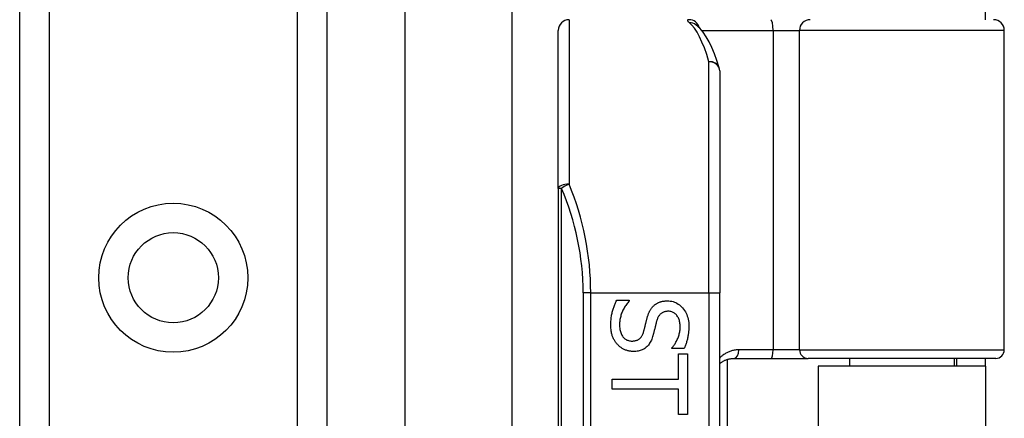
# Model space of a CAD drawing. Header units: inches. Extents: x 2.8 to 76.4, y 4.6 to 40.7.
# Tile 48 of 69: x 16.953 to 18.755, y 27.04 to 27.77. Entities that reach past the tile are written whole.
import ezdxf

# ---------------------------------------------------------------- set-up
doc = ezdxf.new("R2010")
doc.units = ezdxf.units.IN
doc.header["$MEASUREMENT"] = 0
doc.layers.add('Visible Edges(ANSI)', color=7, linetype='Continuous', lineweight=25)
doc.layers.add('Visible Tangent Edges(ANSI)', color=7, linetype='Continuous', lineweight=25)

msp = doc.modelspace()

# ---------------------------------------------------------------- linework, layer by layer
at = {"layer": 'Visible Edges(ANSI)'}
for p, q in [((17.854, 26.9548), (17.854, 29.9515)), ((17.6576, 29.6809), (17.6576, 16.0559)), ((16.9531, 16.144), (16.9531, 29.5928)), ((17.5151, 29.5928), (17.5151, 16.144)), ((18.7201, 27.7699), (18.7201, 27.8009)), ((17.9386, 27.461), (17.9386, 27.7502)), ((18.1905, 27.7605), (18.19, 27.7608)), ((18.7546, 27.1656), (18.7546, 27.7502)), ((18.2339, 27.6762), (18.2339, 27.2699)), ((17.9386, 27.461), (17.9386, 25.5788)), ((18.2339, 25.7699), (18.2339, 27.2699)), ((18.0454, 27.2562), (18.0684, 27.2562)), ((18.0684, 27.2562), (18.0684, 27.2548)), ((18.1466, 27.1678), (18.1466, 27.1692)), ((18.1685, 27.1678), (18.1466, 27.1678)), ((18.1587, 27.1579), (18.175, 27.1579)), ((18.1587, 27.1117), (18.1587, 27.1579)), ((18.175, 27.1579), (18.175, 27.0471)), ((18.2597, 27.1498), (18.3281, 27.1498)), ((18.3281, 27.1498), (18.3956, 27.1498)), ((18.7389, 27.1498), (18.3956, 27.1498)), ((18.4716, 27.1498), (18.4716, 27.1354)), ((18.6626, 27.1498), (18.6626, 27.1354)), ((18.6671, 27.1498), (18.6671, 27.1354)), ((18.7201, 27.1354), (18.7201, 27.1498)), ((18.2477, 27.1479), (18.2477, 25.8918)), ((18.7201, 27.1354), (18.4141, 27.1354)), ((18.4141, 27.1354), (18.4141, 25.9044)), ((18.7201, 27.1354), (18.7201, 25.9044)), ((18.0372, 27.0933), (18.0372, 27.1117)), ((18.0372, 27.1117), (18.1587, 27.1117)), ((18.1587, 27.0933), (18.0372, 27.0933)), ((18.1587, 27.0471), (18.1587, 27.0933)), ((18.175, 27.0471), (18.1587, 27.0471))]:
    msp.add_line(p, q, dxfattribs=at)
at = {"layer": 'Visible Edges(ANSI)', "flags": 128}
for points in [[(18.233, 27.6819), (18.2287, 27.6953), (18.2241, 27.7076), (18.2194, 27.7189), (18.2145, 27.7292), (18.2092, 27.7385), (18.2036, 27.7468), (18.1974, 27.7542), (18.1905, 27.7605)], [(18.0347, 27.2109), (18.0347, 27.2134), (18.0348, 27.2158), (18.0349, 27.2181), (18.0351, 27.2204), (18.0353, 27.2226), (18.0355, 27.2248), (18.0358, 27.2269), (18.0361, 27.2289), (18.0365, 27.2309), (18.0369, 27.2328), (18.0373, 27.2346), (18.0378, 27.2364), (18.0384, 27.2381), (18.0389, 27.2399), (18.0395, 27.2416), (18.0401, 27.2433), (18.0407, 27.2449), (18.0413, 27.2466), (18.0419, 27.2482), (18.0426, 27.2498), (18.0433, 27.2514), (18.044, 27.253), (18.0447, 27.2546), (18.0454, 27.2562)], [(18.0684, 27.2548), (18.0671, 27.2533), (18.0657, 27.2517), (18.0644, 27.2501), (18.0632, 27.2485), (18.062, 27.2469), (18.0609, 27.2452), (18.0598, 27.2434), (18.0588, 27.2417), (18.0578, 27.2399), (18.0569, 27.2381), (18.0561, 27.2362), (18.0553, 27.2343), (18.0545, 27.2324), (18.0538, 27.2305), (18.0532, 27.2287), (18.0527, 27.2268), (18.0522, 27.2249), (18.0517, 27.2231), (18.0514, 27.2213), (18.0511, 27.2194), (18.0509, 27.2176), (18.0507, 27.2158), (18.0506, 27.214), (18.0506, 27.2123)], [(18.1009, 27.2234), (18.1013, 27.2246), (18.1016, 27.2258), (18.1019, 27.2269), (18.1023, 27.228), (18.1027, 27.2291), (18.1031, 27.2302), (18.1035, 27.2313), (18.1039, 27.2323), (18.1043, 27.2333), (18.1048, 27.2343), (18.1052, 27.2353), (18.1057, 27.2362), (18.1062, 27.2372), (18.1067, 27.2381), (18.1072, 27.239), (18.1078, 27.2398), (18.1084, 27.2407), (18.109, 27.2415), (18.1096, 27.2424), (18.1102, 27.2432), (18.1109, 27.244), (18.1116, 27.2447), (18.1124, 27.2455), (18.1131, 27.2462)], [(18.1131, 27.2462), (18.1139, 27.2469), (18.1147, 27.2476), (18.1155, 27.2482), (18.1163, 27.2488), (18.1172, 27.2494), (18.1181, 27.25), (18.119, 27.2505), (18.1199, 27.251), (18.1209, 27.2515), (18.1218, 27.252), (18.1228, 27.2524), (18.1238, 27.2528), (18.1249, 27.2532), (18.1259, 27.2535), (18.127, 27.2538), (18.1281, 27.2541), (18.1293, 27.2544), (18.1304, 27.2546), (18.1316, 27.2547), (18.1329, 27.2549), (18.1341, 27.255), (18.1354, 27.2551), (18.1367, 27.2551), (18.138, 27.2551)], [(18.138, 27.2551), (18.1408, 27.2551), (18.1434, 27.2548), (18.146, 27.2543), (18.1486, 27.2537), (18.151, 27.2529), (18.1534, 27.2519), (18.1557, 27.2507), (18.1579, 27.2493), (18.1601, 27.2478), (18.1622, 27.2461), (18.1642, 27.2442), (18.1661, 27.2421), (18.1679, 27.2399), (18.1696, 27.2375), (18.171, 27.2351), (18.1724, 27.2326), (18.1736, 27.23), (18.1746, 27.2272), (18.1755, 27.2244), (18.1762, 27.2215), (18.1767, 27.2185), (18.1771, 27.2153), (18.1773, 27.2121), (18.1774, 27.2088)], [(18.0947, 27.1985), (18.095, 27.1996), (18.0953, 27.2006), (18.0955, 27.2017), (18.0958, 27.2027), (18.0961, 27.2037), (18.0963, 27.2046), (18.0966, 27.2056), (18.0968, 27.2065), (18.097, 27.2075), (18.0973, 27.2084), (18.0975, 27.2093), (18.0977, 27.2102), (18.0979, 27.2111), (18.0981, 27.212), (18.0984, 27.213), (18.0986, 27.214), (18.0989, 27.2151), (18.0991, 27.2162), (18.0994, 27.2173), (18.0997, 27.2184), (18.1, 27.2196), (18.1003, 27.2209), (18.1006, 27.2221), (18.1009, 27.2234)], [(18.1399, 27.2361), (18.1385, 27.236), (18.1371, 27.2359), (18.1358, 27.2358), (18.1345, 27.2355), (18.1333, 27.2352), (18.1321, 27.2349), (18.1309, 27.2345), (18.1299, 27.234), (18.1288, 27.2334), (18.1278, 27.2328), (18.1269, 27.2322), (18.126, 27.2314), (18.1252, 27.2306), (18.1244, 27.2298), (18.1236, 27.2288), (18.1229, 27.2279), (18.1222, 27.2269), (18.1215, 27.2258), (18.1209, 27.2246), (18.1203, 27.2234), (18.1198, 27.2222), (18.1193, 27.2209), (18.1189, 27.2195), (18.1185, 27.2181)], [(18.1616, 27.2076), (18.1615, 27.2097), (18.1614, 27.2117), (18.1612, 27.2136), (18.1609, 27.2155), (18.1605, 27.2173), (18.1601, 27.2191), (18.1595, 27.2208), (18.1589, 27.2224), (18.1582, 27.2239), (18.1574, 27.2254), (18.1565, 27.2268), (18.1556, 27.2282), (18.1546, 27.2294), (18.1535, 27.2306), (18.1524, 27.2316), (18.1512, 27.2326), (18.15, 27.2334), (18.1487, 27.2341), (18.1474, 27.2347), (18.146, 27.2352), (18.1445, 27.2356), (18.143, 27.2358), (18.1415, 27.236), (18.1399, 27.2361)], [(18.0472, 27.175), (18.0462, 27.1761), (18.0453, 27.1772), (18.0444, 27.1784), (18.0435, 27.1796), (18.0427, 27.1808), (18.0419, 27.182), (18.0411, 27.1833), (18.0404, 27.1846), (18.0397, 27.1859), (18.0391, 27.1872), (18.0385, 27.1886), (18.038, 27.1899), (18.0374, 27.1914), (18.037, 27.1928), (18.0365, 27.1944), (18.0362, 27.196), (18.0358, 27.1977), (18.0355, 27.1994), (18.0353, 27.2012), (18.0351, 27.203), (18.0349, 27.2049), (18.0348, 27.2068), (18.0347, 27.2089), (18.0347, 27.2109)], [(18.0506, 27.2123), (18.0506, 27.2098), (18.0507, 27.2074), (18.051, 27.2051), (18.0513, 27.203), (18.0517, 27.2009), (18.0521, 27.1989), (18.0527, 27.1971), (18.0534, 27.1953), (18.0541, 27.1937), (18.055, 27.1921), (18.0559, 27.1907), (18.0569, 27.1893), (18.058, 27.1881), (18.0591, 27.187), (18.0603, 27.1859), (18.0615, 27.185), (18.0628, 27.1842), (18.0642, 27.1835), (18.0656, 27.1829), (18.0671, 27.1824), (18.0686, 27.182), (18.0702, 27.1818), (18.0719, 27.1816), (18.0736, 27.1816)], [(18.1185, 27.2181), (18.1182, 27.2171), (18.1179, 27.2161), (18.1177, 27.215), (18.1174, 27.2139), (18.1171, 27.2128), (18.1168, 27.2116), (18.1165, 27.2104), (18.1162, 27.2092), (18.1159, 27.2079), (18.1155, 27.2066), (18.1152, 27.2052), (18.1149, 27.2038), (18.1146, 27.2025), (18.1142, 27.2011), (18.1139, 27.1998), (18.1136, 27.1985), (18.1133, 27.1973), (18.113, 27.1961), (18.1127, 27.195), (18.1124, 27.1939), (18.1121, 27.1928), (18.1118, 27.1918), (18.1115, 27.1908), (18.1112, 27.1898)], [(18.1466, 27.1692), (18.1476, 27.1703), (18.1486, 27.1715), (18.1495, 27.1727), (18.1505, 27.174), (18.1514, 27.1753), (18.1522, 27.1767), (18.1531, 27.1781), (18.1539, 27.1796), (18.1548, 27.1811), (18.1556, 27.1827), (18.1563, 27.1843), (18.1571, 27.186), (18.1578, 27.1877), (18.1585, 27.1895), (18.1591, 27.1912), (18.1596, 27.193), (18.16, 27.1948), (18.1605, 27.1966), (18.1608, 27.1984), (18.1611, 27.2002), (18.1613, 27.202), (18.1614, 27.2038), (18.1615, 27.2057), (18.1616, 27.2076)], [(18.1774, 27.2088), (18.1774, 27.2069), (18.1774, 27.205), (18.1773, 27.2031), (18.1772, 27.2012), (18.177, 27.1994), (18.1769, 27.1975), (18.1766, 27.1957), (18.1764, 27.1939), (18.1761, 27.1921), (18.1758, 27.1904), (18.1755, 27.1886), (18.1751, 27.1869), (18.1747, 27.1852), (18.1743, 27.1835), (18.1739, 27.1819), (18.1734, 27.1802), (18.1729, 27.1786), (18.1723, 27.177), (18.1718, 27.1754), (18.1712, 27.1739), (18.1705, 27.1723), (18.1699, 27.1708), (18.1692, 27.1693), (18.1685, 27.1678)], [(18.0736, 27.1816), (18.0749, 27.1816), (18.0762, 27.1817), (18.0775, 27.1818), (18.0787, 27.182), (18.0799, 27.1823), (18.0811, 27.1826), (18.0822, 27.1829), (18.0832, 27.1834), (18.0842, 27.1839), (18.0852, 27.1844), (18.0861, 27.185), (18.087, 27.1856), (18.0878, 27.1863), (18.0886, 27.1871), (18.0894, 27.188), (18.0901, 27.1889), (18.0908, 27.1899), (18.0915, 27.1909), (18.0921, 27.192), (18.0927, 27.1932), (18.0932, 27.1944), (18.0938, 27.1957), (18.0942, 27.1971), (18.0947, 27.1985)], [(18.1112, 27.1898), (18.1104, 27.1875), (18.1096, 27.1853), (18.1088, 27.1832), (18.1078, 27.1812), (18.1068, 27.1793), (18.1057, 27.1775), (18.1046, 27.1759), (18.1034, 27.1743), (18.1022, 27.1728), (18.1009, 27.1715), (18.0995, 27.1702), (18.0981, 27.1691), (18.0966, 27.168), (18.0951, 27.167), (18.0934, 27.1662), (18.0918, 27.1654), (18.0901, 27.1647), (18.0883, 27.1641), (18.0865, 27.1636), (18.0846, 27.1632), (18.0826, 27.1629), (18.0806, 27.1626), (18.0786, 27.1625), (18.0765, 27.1625)], [(18.0765, 27.1625), (18.0751, 27.1625), (18.0738, 27.1626), (18.0724, 27.1627), (18.0711, 27.1628), (18.0697, 27.163), (18.0684, 27.1633), (18.0671, 27.1636), (18.0658, 27.1639), (18.0644, 27.1643), (18.0631, 27.1648), (18.0618, 27.1652), (18.0605, 27.1658), (18.0592, 27.1663), (18.058, 27.1669), (18.0567, 27.1676), (18.0556, 27.1682), (18.0544, 27.169), (18.0533, 27.1697), (18.0522, 27.1705), (18.0511, 27.1713), (18.0501, 27.1722), (18.0491, 27.1731), (18.0482, 27.174), (18.0472, 27.175)], [(18.2339, 27.1402), (18.2348, 27.141), (18.2357, 27.1417), (18.2366, 27.1423), (18.2375, 27.143), (18.2384, 27.1436), (18.2394, 27.1442), (18.2404, 27.1448), (18.2414, 27.1453), (18.2424, 27.1458), (18.2434, 27.1463), (18.2445, 27.1468), (18.2456, 27.1472), (18.2467, 27.1476), (18.2478, 27.148), (18.2489, 27.1483), (18.25, 27.1486), (18.2512, 27.1489), (18.2524, 27.1491), (18.2535, 27.1493), (18.2547, 27.1495), (18.256, 27.1496), (18.2572, 27.1497), (18.2584, 27.1498), (18.2597, 27.1498)]]:
    msp.add_lwpolyline(points, dxfattribs=at)
at = {"layer": 'Visible Edges(ANSI)'}
msp.add_circle((17.2341, 27.2975), 0.0825, dxfattribs=at)
for centre, radius, start, end in [((17.9583, 27.7502), 0.0197, 90, 180), ((18.7349, 27.7502), 0.0197, 0, 90), ((18.2142, 27.6762), 0.0197, 0, 17.0415), ((18.7389, 27.1656), 0.0157, 270, 0)]:
    msp.add_arc(centre, radius, start, end, dxfattribs=at)
at = {"layer": 'Visible Tangent Edges(ANSI)'}
for p, q in [((17.007, 29.5928), (17.007, 16.144)), ((17.4613, 16.144), (17.4613, 29.5928)), ((17.9583, 27.7699), (17.9583, 27.4688)), ((18.2009, 27.7502), (18.3317, 27.7502)), ((18.3317, 27.7502), (18.3317, 27.1656)), ((18.3317, 27.7502), (18.3799, 27.7502)), ((18.7546, 27.7502), (18.3799, 27.7502)), ((18.3799, 27.1656), (18.3799, 27.7502)), ((18.2142, 27.2699), (18.2142, 27.6928)), ((17.9444, 27.461), (17.9386, 27.461)), ((17.9444, 25.5788), (17.9444, 27.461)), ((17.9979, 27.2699), (17.984, 27.2699)), ((17.984, 27.2699), (17.984, 25.7699)), ((17.9979, 27.2699), (18.2142, 27.2699)), ((17.9979, 25.7699), (17.9979, 27.2699)), ((18.2142, 27.2699), (18.2142, 25.7699)), ((18.2142, 27.2699), (18.2339, 27.2699)), ((18.3317, 27.1656), (18.2688, 27.1656)), ((18.3799, 27.1656), (18.3317, 27.1656)), ((18.3799, 27.1656), (18.7546, 27.1656))]:
    msp.add_line(p, q, dxfattribs=at)
at = {"layer": 'Visible Tangent Edges(ANSI)', "flags": 128}
for points in [[(18.1777, 27.7699), (18.1772, 27.7699), (18.1768, 27.7698), (18.1764, 27.7698), (18.176, 27.7697), (18.1757, 27.7696), (18.1755, 27.7695), (18.1753, 27.7694), (18.1751, 27.7693), (18.175, 27.7691), (18.1749, 27.7689), (18.1748, 27.7687), (18.1748, 27.7685), (18.1749, 27.7683), (18.175, 27.768), (18.1751, 27.7677), (18.1753, 27.7674), (18.1755, 27.7671), (18.1758, 27.7668), (18.1761, 27.7664), (18.1765, 27.7661), (18.1769, 27.7657), (18.1774, 27.7653), (18.1779, 27.7648), (18.1784, 27.7644)], [(18.2688, 27.1656), (18.2671, 27.1655), (18.2654, 27.1654), (18.2637, 27.1653), (18.2621, 27.1651), (18.2604, 27.1648), (18.2588, 27.1645), (18.2572, 27.1641), (18.2556, 27.1637), (18.2541, 27.1632), (18.2525, 27.1626), (18.251, 27.1621), (18.2496, 27.1614), (18.2481, 27.1607), (18.2467, 27.16), (18.2453, 27.1592), (18.2439, 27.1584), (18.2426, 27.1576), (18.2412, 27.1567), (18.2399, 27.1557), (18.2387, 27.1548), (18.2374, 27.1537), (18.2362, 27.1527), (18.235, 27.1515), (18.2339, 27.1504)]]:
    msp.add_lwpolyline(points, dxfattribs=at)
at = {"layer": 'Visible Tangent Edges(ANSI)'}
msp.add_circle((17.2341, 27.2975), 0.1363, dxfattribs=at)
msp.add_arc((17.5037, 27.2699), 0.4803, 0, 23.4439, dxfattribs=at)
for centre, major_axis, ratio, start_param, end_param in [((18.1777, 27.7502), (0, 0.0197), 0.985236, 4.962801, 6.283185), ((18.1784, 27.7449), (0.012, 0.0156), 0.971402, 0, 0.672693), ((18.1647, 27.2699), (0, -0.5), 0.185699, 2.578938, 2.993098), ((18.3272, 27.7502), (0, 0.0197), 0.225879, 4.712389, 6.283185), ((18.3995, 27.7502), (0, 0.0197), 0.998608, 0, 1.570796), ((18.2142, 27.6762), (0.0188, 0.0058), 0.834757, 0, 1.320298), ((18.2142, 27.6762), (0.0197, 0), 0.845842, 0, 1.570796), ((17.9583, 27.461), (-0.0197, 0), 0.39785, 4.712389, 6.283185), ((17.9583, 27.461), (0.0181, 0.0078), 0.369668, 1.411843, 2.276718), ((17.5176, 27.2699), (0, 0.5), 0.96063, 4.712389, 5.121562), ((18.2597, 27.1656), (0, -0.0157), 0.580671, 0, 1.570796), ((18.3281, 27.1656), (0, -0.0157), 0.225879, 0, 1.570796), ((18.3956, 27.1656), (0, -0.0157), 0.998608, 4.712389, 6.283185)]:
    msp.add_ellipse(centre, major_axis=major_axis, ratio=ratio, start_param=start_param, end_param=end_param, dxfattribs=at)

doc.saveas('drawing.dxf')
